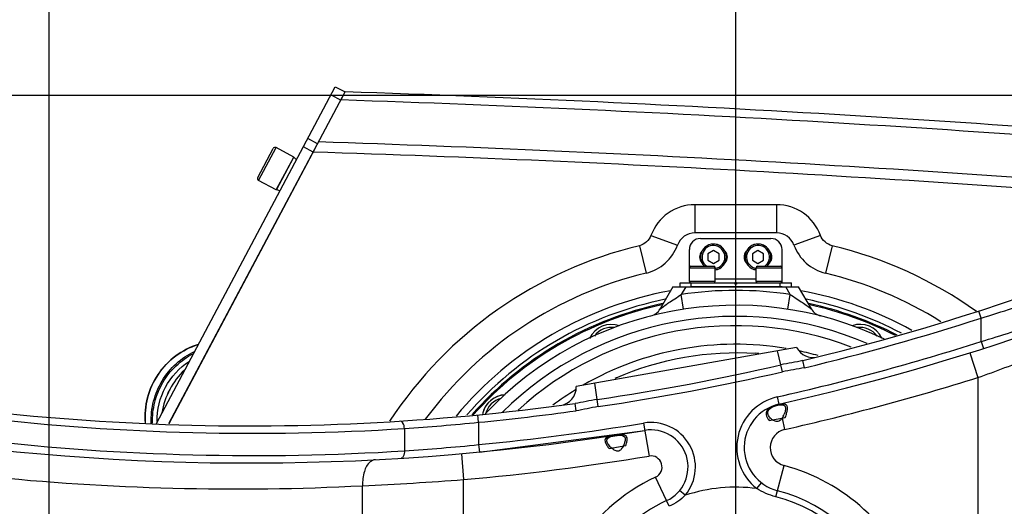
# Model space of a CAD drawing. Header units: millimetres. Extents: x 0 to 5945, y 0 to 4205.
# Tile 67 of 80: x 2905 to 3170, y 3442 to 3573. Entities that reach past the tile are written whole.
import ezdxf

# ---------------------------------------------------------------- set-up
doc = ezdxf.new("R2010")
doc.units = ezdxf.units.MM
doc.header["$LTSCALE"] = 326.975
doc.linetypes.add('CENTER', pattern=[0.6, 0.375, -0.075, 0.075, -0.075])
doc.layers.get('0').update_dxf_attribs({"linetype": 'CONTINUOUS'})
for name, color, linetype in [('204104000008_DXF_DIMENSION', 7, 'CONTINUOUS'), ('304102000077DXF_CONTINUOUS_LINE', 7, 'CONTINUOUS'), ('304102000079DXF_CONTINUOUS_LINE', 7, 'CONTINUOUS'), ('304102000080_DXF_DIMENSION', 7, 'CONTINUOUS'), ('304102000082DXF_CONTINUOUS_LINE', 7, 'CONTINUOUS'), ('304103000028_DXF_DIMENSION', 7, 'CONTINUOUS'), ('304104000218_DXF_AXIS', 7, 'CONTINUOUS'), ('304104000218_DXF_DIMENSION', 7, 'CONTINUOUS'), ('304105000065DXF_CONTINUOUS_LINE', 7, 'CONTINUOUS'), ('304105000067DXF_CONTINUOUS_LINE', 7, 'CONTINUOUS'), ('304105000173DXF_CONTINUOUS_LINE', 7, 'CONTINUOUS'), ('304109000002DXF_CONTINUOUS_LINE', 7, 'CONTINUOUS'), ('304301000041DXF_CONTINUOUS_LINE', 7, 'CONTINUOUS'), ('501023000016DXF_CONTINUOUS_LINE', 7, 'CONTINUOUS'), ('501023000078DXF_CONTINUOUS_LINE', 7, 'CONTINUOUS'), ('501023000092DXF_CONTINUOUS_LINE', 7, 'CONTINUOUS'), ('604006000001DXF_CONTINUOUS_LINE', 7, 'CONTINUOUS'), ('604006000004DXF_CONTINUOUS_LINE', 7, 'CONTINUOUS'), ('604006000006DXF_CONTINUOUS_LINE', 7, 'CONTINUOUS')]:
    doc.layers.add(name, color=color, linetype=linetype)
doc.styles.get("Standard").update_dxf_attribs({"font": 'txt', "width": 0.7})
doc.dimstyles.new('DIMSTYLE_2', dxfattribs={"dimtxt": 17.5, "dimasz": 15, "dimexe": 2, "dimexo": 0.2, "dimgap": 0.875, "dimtad": 1, "dimdec": 0, "dimdsep": 46, "dimtxsty": 'Standard', "dimblk": '_FILLED', "dimblk1": '_FILLED', "dimblk2": '_FILLED', "dimcen": 0.09, "dimclrt": 5, "dimazin": 2, "dimtfac": 1, "dimtdec": 0, "dimtofl": 0, "dimtmove": 0, "dimatfit": 3, "dimldrblk": '_FILLED', "dimfxl": 0, "dimtolj": 1, "dimarcsym": 0})
doc.dimstyles.new('DIMSTYLE_4', dxfattribs={"dimtxt": 17.5, "dimasz": 15, "dimexe": 2, "dimexo": 0.2, "dimgap": 1.75, "dimtad": 0, "dimtih": 1, "dimtoh": 1, "dimdec": 1, "dimdsep": 46, "dimtxsty": 'Standard', "dimblk": '_FILLED', "dimblk1": '_FILLED', "dimblk2": '_FILLED', "dimcen": 0.09, "dimclrt": 5, "dimazin": 2, "dimtp": 0.5, "dimtm": 0.5, "dimtfac": 1, "dimtdec": 65535, "dimtofl": 0, "dimtmove": 0, "dimatfit": 3, "dimldrblk": '_FILLED', "dimfxl": 0, "dimtolj": 1, "dimarcsym": 0})
doc.dimstyles.new('DIMSTYLE_6', dxfattribs={"dimtxt": 17.5, "dimasz": 15, "dimexe": 2, "dimexo": 0.2, "dimgap": 0.875, "dimtad": 1, "dimdsep": 46, "dimtxsty": 'Standard', "dimblk": '_FILLED', "dimblk1": '_FILLED', "dimblk2": '_FILLED', "dimcen": 0.09, "dimclrt": 5, "dimazin": 2, "dimtp": 0.01, "dimtm": 0.01, "dimtfac": 1, "dimtofl": 0, "dimtmove": 0, "dimatfit": 3, "dimldrblk": '_FILLED', "dimfxl": 0, "dimtolj": 1, "dimarcsym": 0})

# ---------------------------------------------------------------- blocks, each defined once
blk = doc.blocks.new('_FILLED')
at = {"color": 0, "linetype": 'ByBlock'}
blk.add_solid([(0, 0), (-1, 0.117), (-1, -0.117)], dxfattribs=at)
blk = doc.blocks.new('*D2')
at = {"layer": '204104000008_DXF_DIMENSION', "color": 2, "linetype": 'Continuous'}
for p, q in [((2279.72, 3242.86), (2279.72, 3790.17)), ((2912.61, 3366.36), (2912.61, 3790.17)), ((2279.72, 3780.17), (2596.16, 3780.17)), ((2912.61, 3780.17), (2596.16, 3780.17))]:
    blk.add_line(p, q, dxfattribs=at)
at = {"layer": '204104000008_DXF_DIMENSION', "color": 2, "linetype": 'Continuous', "xscale": 15, "yscale": 15, "zscale": 15, "rotation": 180}
blk.add_blockref('_FILLED', (2279.72, 3780.17), dxfattribs=at)
at = {"layer": '204104000008_DXF_DIMENSION', "color": 2, "linetype": 'Continuous', "xscale": 15, "yscale": 15, "zscale": 15}
blk.add_blockref('_FILLED', (2912.61, 3780.17), dxfattribs=at)
blk = doc.blocks.new('*D7')
at = {"layer": '204104000008_DXF_DIMENSION', "color": 2, "linetype": 'Continuous'}
for p, q in [((3098.55, 3406.01), (3480.66, 3545.09)), ((3098.61, 3405.67), (3505.25, 3405.67))]:
    blk.add_line(p, q, dxfattribs=at)
for start, end in [(9.534, 20), (0, 5.9706)]:
    blk.add_arc((3097.61, 3405.67), 397.64, start, end, dxfattribs=at)
for points in [[(3477.79, 3528.05), (3471.27, 3541.67), (3474.48, 3526.92)], [(3493.22, 3420.64), (3495.25, 3405.67), (3496.71, 3420.7)]]:
    blk.add_solid(points, dxfattribs=at)
blk = doc.blocks.new('*D8')
at = {"layer": '204104000008_DXF_DIMENSION', "color": 2, "linetype": 'Continuous'}
for p, q in [((3097.61, 3457.67), (3097.61, 3790.29)), ((3314.38, 3459.64), (3314.38, 3790.29)), ((3097.61, 3780.29), (3206, 3780.29)), ((3314.38, 3780.29), (3206, 3780.29))]:
    blk.add_line(p, q, dxfattribs=at)
at = {"layer": '204104000008_DXF_DIMENSION', "color": 2, "linetype": 'Continuous', "xscale": 15, "yscale": 15, "zscale": 15, "rotation": 180}
blk.add_blockref('_FILLED', (3097.61, 3780.29), dxfattribs=at)
at = {"layer": '204104000008_DXF_DIMENSION', "color": 2, "linetype": 'Continuous', "xscale": 15, "yscale": 15, "zscale": 15}
blk.add_blockref('_FILLED', (3314.38, 3780.29), dxfattribs=at)
blk = doc.blocks.new('*D15')
at = {"layer": '304104000218_DXF_DIMENSION', "color": 2, "linetype": 'Continuous'}
for p, q in [((2912.61, 3363.86), (2912.61, 3787.79)), ((3097.61, 3363.86), (3097.61, 3787.79)), ((2912.61, 3777.79), (3005.11, 3777.79)), ((3097.61, 3777.79), (3005.11, 3777.79))]:
    blk.add_line(p, q, dxfattribs=at)
at = {"layer": '304104000218_DXF_DIMENSION', "color": 2, "linetype": 'Continuous', "xscale": 15, "yscale": 15, "zscale": 15, "rotation": 180}
blk.add_blockref('_FILLED', (2912.61, 3777.79), dxfattribs=at)
at = {"layer": '304104000218_DXF_DIMENSION', "color": 2, "linetype": 'Continuous', "xscale": 15, "yscale": 15, "zscale": 15}
blk.add_blockref('_FILLED', (3097.61, 3777.79), dxfattribs=at)
blk = doc.blocks.new('*D16')
at = {"layer": '304103000028_DXF_DIMENSION', "color": 2, "linetype": 'Continuous'}
for p, q in [((2912.61, 3363.86), (2912.61, 3963.17)), ((4098.41, 3515.71), (4098.41, 3963.17)), ((2912.61, 3953.17), (3505.51, 3953.17)), ((4098.41, 3953.17), (3505.51, 3953.17))]:
    blk.add_line(p, q, dxfattribs=at)
at = {"layer": '304103000028_DXF_DIMENSION', "color": 2, "linetype": 'Continuous', "xscale": 15, "yscale": 15, "zscale": 15, "rotation": 180}
blk.add_blockref('_FILLED', (2912.61, 3953.17), dxfattribs=at)
at = {"layer": '304103000028_DXF_DIMENSION', "color": 2, "linetype": 'Continuous', "xscale": 15, "yscale": 15, "zscale": 15}
blk.add_blockref('_FILLED', (4098.41, 3953.17), dxfattribs=at)
blk = doc.blocks.new('*D17')
at = {"layer": '304102000080_DXF_DIMENSION', "color": 2, "linetype": 'Continuous'}
for p, q in [((4067.7, 3552.17), (1934.99, 3552.17)), ((1944.99, 3552.17), (1944.99, 2875.92)), ((1944.99, 2199.67), (1944.99, 2875.92)), ((2767.49, 2199.67), (1934.99, 2199.67))]:
    blk.add_line(p, q, dxfattribs=at)
at = {"layer": '304102000080_DXF_DIMENSION', "color": 2, "linetype": 'Continuous', "xscale": 15, "yscale": 15, "zscale": 15}
for p, rotation in [((1944.99, 3552.17), 90), ((1944.99, 2199.67), 270)]:
    blk.add_blockref('_FILLED', p, dxfattribs=dict(at, rotation=rotation))

msp = doc.modelspace()

# ---------------------------------------------------------------- linework, layer by layer
at = {"layer": '304102000077DXF_CONTINUOUS_LINE', "color": 7, "linetype": 'Continuous'}
for p, q in [((3080.682, 3500.672), (3077.22, 3494.677)), ((3080.682, 3500.672), (3114.541, 3500.672)), ((3118.002, 3494.677), (3114.541, 3500.672))]:
    msp.add_line(p, q, dxfattribs=at)
at = {"layer": '304102000077DXF_CONTINUOUS_LINE', "color": 9, "linetype": 'Continuous'}
for p, q in [((3084.146, 3500.672), (3082.919, 3498.547)), ((3112.304, 3498.547), (3111.077, 3500.672)), ((3083.528, 3494.594), (3082.919, 3498.547)), ((3111.695, 3494.594), (3112.304, 3498.547))]:
    msp.add_line(p, q, dxfattribs=at)
for centre, radius, start, end in [((3097.611, 3403.172), 96.5, 81.24232, 98.75768), ((3097.611, 3403.172), 89.5, 66.70013, 134.62185), ((3097.611, 3403.172), 87, 69.04964, 132.38002), ((3097.609, 3403.21), 79.704, 85.54396, 86.1238), ((3097.659, 3403.079), 79.845, 113.86573, 114.12533)]:
    msp.add_arc(centre, radius, start, end, dxfattribs=at)
at = {"layer": '304102000077DXF_CONTINUOUS_LINE', "color": 7, "linetype": 'Continuous'}
for centre, radius, start, end in [((3097.611, 3403.172), 92.5, 64.31577, 136.86216), ((3073.756, 3496.677), 4, 284.31201, 329.99991), ((3121.467, 3496.677), 4, 210, 255.68787), ((3097.611, 3403.172), 82, 80.48449, 120.08512), ((3097.611, 3403.172), 82, 74.28152, 77.93577), ((3097.611, 3403.172), 82, 121.78443, 126.92999)]:
    msp.add_arc(centre, radius, start, end, dxfattribs=at)
at = {"layer": '304102000077DXF_CONTINUOUS_LINE', "color": 9, "linetype": 'Continuous'}
for points, knots in [([(3077.22, 3494.677), (3076.986, 3494.389), (3078.717, 3495.858), (3079.876, 3496.493), (3081.8, 3497.851), (3082.919, 3498.547)], [0, 0, 0, 0, 0.1615793, 0.4259969, 1, 1, 1, 1]), ([(3112.304, 3498.547), (3113.42, 3497.853), (3115.338, 3496.5), (3116.501, 3495.862), (3118.239, 3494.385), (3118.002, 3494.677)], [0, 0, 0, 0, 0.5724856, 0.8363668, 1, 1, 1, 1])]:
    msp.add_open_spline(points, degree=3, knots=knots, dxfattribs=at)
msp.add_open_spline([(3065.354, 3476.097), (3077.006, 3481.252), (3090.285, 3483.593), (3102.997, 3482.732)], degree=3, dxfattribs=at)
at = {"layer": '304102000079DXF_CONTINUOUS_LINE', "color": 7, "linetype": 'Continuous'}
for p, q in [((2944.848, 3463.802), (2992.368, 3553.172)), ((3108.611, 3515.172), (3086.612, 3515.172))]:
    msp.add_line(p, q, dxfattribs=at)
at = {"layer": '304102000079DXF_CONTINUOUS_LINE', "color": 9, "linetype": 'Continuous'}
for p, q in [((3086.612, 3522.772), (3086.612, 3515.172)), ((3108.611, 3522.772), (3086.612, 3522.772)), ((3108.611, 3522.772), (3108.611, 3515.172)), ((3074.774, 3514.486), (3081.914, 3511.884)), ((3120.449, 3514.486), (3113.309, 3511.884)), ((3071.663, 3511.713), (3073.43, 3504.322)), ((3123.56, 3511.713), (3121.793, 3504.322))]:
    msp.add_line(p, q, dxfattribs=at)
at = {"layer": '304102000079DXF_CONTINUOUS_LINE', "color": 7, "linetype": 'Continuous'}
for centre, radius, start, end in [((2825.966, -1444.058), 5000, 84.970234, 88.09282), ((3086.612, 3510.172), 5, 90, 159.9771), ((3108.611, 3510.172), 5, 20.0229, 90), ((3070.639, 3515.993), 12, 283.44527, 339.9771), ((3124.583, 3515.993), 12, 200.0229, 256.55473), ((3097.611, 3403.172), 104, 103.44527, 143.55151), ((3097.611, 3403.172), 104, 57.87361, 76.55473), ((3097.611, 3403.172), 97.999, 100.32567, 140.26763), ((3097.611, 3403.172), 97.999, 61.01442, 79.674), ((3097.611, 3403.172), 96, 101.41697, 139.0124), ((3097.611, 3403.172), 96, 62.24493, 78.58256)]:
    msp.add_arc(centre, radius, start, end, dxfattribs=at)
at = {"layer": '304102000079DXF_CONTINUOUS_LINE', "color": 9, "linetype": 'Continuous'}
for centre, radius, start, end in [((2825.966, -1444.058), 4997.774, 85.025578, 88.105321), ((2825.966, -1444.058), 4986.26, 85.244738, 88.170166), ((2825.966, -1444.058), 4983.487, 85.29945, 88.185837), ((3086.612, 3510.172), 12.599, 90, 159.9771), ((3108.611, 3510.172), 12.599, 20.0229, 90), ((3097.611, 3403.172), 111.599, 103.44527, 146.69065), ((3097.611, 3403.172), 111.599, 54.45933, 76.55473)]:
    msp.add_arc(centre, radius, start, end, dxfattribs=at)
for points in [[(3074.774, 3514.486), (3074.298, 3513.181), (3073.014, 3512.036), (3071.663, 3511.713)], [(3123.56, 3511.713), (3122.209, 3512.036), (3120.925, 3513.181), (3120.449, 3514.486)]]:
    msp.add_open_spline(points, degree=3, dxfattribs=at)
at = {"layer": '304102000082DXF_CONTINUOUS_LINE', "color": 9, "linetype": 'Continuous'}
for p, q in [((3163.744, 3492.209), (3163.129, 3494.112)), ((3163.743, 3485.907), (3163.743, 3492.209)), ((3163.744, 3485.907), (3164.353, 3484.002)), ((3110.197, 3477.744), (3108.909, 3483.352)), ((3160.744, 3482.86), (3162.836, 3476.18)), ((3116.178, 3478.848), (3115.711, 3480.793)), ((3162.836, 3476.18), (3162.836, 3424.167)), ((3060.541, 3468.378), (3059.611, 3474.66)), ((3108.821, 3470.978), (3109.26, 3469.027)), ((3054.575, 3467.229), (3054.301, 3469.21)), ((3109.26, 3469.027), (3109.305, 3468.829)), ((3028.329, 3464.146), (3028.137, 3466.137)), ((3028.331, 3464.146), (3028.329, 3458.118)), ((3072.785, 3463.933), (3074.261, 3455.055)), ((3110.106, 3465.271), (3110.797, 3462.198)), ((3008.329, 3462.464), (3008.329, 3456.452)), ((3028.329, 3458.118), (3028.52, 3456.127)), ((3023.665, 3455.681), (3024.28, 3448.708)), ((3108.404, 3444.085), (3110.62, 3452.485)), ((2997.048, 3404.84), (2997.046, 3447.065)), ((3024.281, 3399.729), (3024.281, 3448.708)), ((3079.7, 3441.507), (3076.023, 3449.378)), ((3103.28, 3446.285), (3104.511, 3447.861)), ((3084.026, 3444.479), (3082.48, 3445.748))]:
    msp.add_line(p, q, dxfattribs=at)
at = {"layer": '304102000082DXF_CONTINUOUS_LINE', "color": 7, "linetype": 'Continuous'}
for p, q in [((3114.026, 3484.255), (3054.646, 3473.784)), ((3106.601, 3464.668), (3110.969, 3465.438)), ((3028.52, 3456.127), (3073.113, 3461.96)), ((3063.465, 3457.062), (3067.988, 3457.859))]:
    msp.add_line(p, q, dxfattribs=at)
for centre, radius, start, end in [((2966.642, 4102.551), 639.378, 283.482359, 299.454063), ((2966.642, 4102.551), 649.378, 282.686861, 295.881535), ((3118.44, 3486.602), 5, 207.99891, 283.84446), ((2966.642, 4102.551), 639.378, 257.409661, 277.879982), ((3049.649, 3473.626), 5, 277.51797, 1.80933), ((3111.896, 3457.32), 12, 102.68686, 255.22195), ((3107.692, 3466.718), 1.462, 190.03722, 194.79042), ((3104.568, 3468.875), 6.613, 332.05654, 337.47772), ((3109.806, 3468.083), 4.008, 228.10092, 235.96137), ((2966.642, 4102.551), 649.378, 260.982187, 279.43674), ((3074.753, 3452.096), 10, 295.04373, 99.43674), ((3097.611, 3403.172), 44, 19.46338, 75.22201), ((3097.611, 3403.172), 44, 115.04364, 182.16643)]:
    msp.add_arc(centre, radius, start, end, dxfattribs=at)
at = {"layer": '304102000082DXF_CONTINUOUS_LINE', "color": 9, "linetype": 'Continuous'}
for centre, radius, start, end in [((2958.422, 4161.479), 700.057, 287.055118, 288.508291), ((2966.642, 4102.551), 641.378, 283.482443, 287.89706), ((2958.237, 4162.675), 707.282, 286.891267, 288.267784), ((2966.642, 4102.551), 647.378, 282.686861, 287.725657), ((2985.408, 3973.032), 527.582, 289.65183, 291.34681), ((2966.642, 4102.551), 639.17, 278.422297, 282.939685), ((2966.642, 4102.551), 641.087, 278.422314, 282.939663), ((2966.642, 4102.551), 656.378, 282.686861, 287.391773), ((3111.896, 3457.32), 14, 102.68686, 232.02173), ((2966.642, 4102.551), 641.378, 275.519381, 277.880114), ((2967.674, 4103.825), 642.648, 263.452161, 273.627038), ((2969.516, 4043.882), 582.712, 273.819216, 275.792969), ((2966.642, 4102.551), 647.378, 275.467894, 279.43674), ((3074.753, 3452.096), 12, 320.6, 99.43674), ((3111.896, 3457.32), 5, 102.68686, 255.222), ((2967.674, 4103.813), 648.636, 263.512925, 273.593562), ((2969.533, 4043.118), 587.948, 273.783475, 275.739329), ((2966.642, 4102.551), 656.378, 275.037849, 279.43674), ((3074.753, 3452.096), 3, 295.04366, 99.43674), ((3097.611, 3403.172), 51, 19.46338, 75.222), ((2962.855, 4103.534), 657.359, 264.062263, 272.981483), ((2957.331, 4331.857), 885.683, 272.570092, 274.335215), ((3097.611, 3403.172), 51, 115.04366, 182.16642), ((3097.611, 3403.172), 43.483, 82.50879, 108.20626), ((3097.611, 3403.172), 42.312, 19.46338, 75.222)]:
    msp.add_arc(centre, radius, start, end, dxfattribs=at)
at = {"layer": '304102000082DXF_CONTINUOUS_LINE', "color": 2, "linetype": 'Continuous'}
msp.add_arc((3110.274, 3462.352), 6.639, 112.92436, 113.94683, dxfattribs=at)
at = {"layer": '304102000082DXF_CONTINUOUS_LINE', "color": 9, "linetype": 'Continuous'}
for points in [[(3115.71, 3480.792), (3113.746, 3480.321), (3111.736, 3480.063), (3109.768, 3479.612)], [(3116.178, 3478.848), (3114.206, 3478.375), (3112.173, 3478.197), (3110.197, 3477.744)], [(3060.26, 3470.274), (3058.263, 3469.978), (3056.298, 3469.487), (3054.299, 3469.21)], [(3060.541, 3468.378), (3058.538, 3468.081), (3056.581, 3467.507), (3054.575, 3467.229)], [(3084.026, 3444.479), (3082.785, 3443.246), (3081.285, 3442.247), (3079.7, 3441.507)], [(3108.404, 3444.085), (3106.607, 3444.559), (3104.849, 3445.288), (3103.28, 3446.285)]]:
    msp.add_open_spline(points, degree=3, dxfattribs=at)
at = {"layer": '304102000082DXF_CONTINUOUS_LINE', "color": 2, "linetype": 'Continuous'}
for points, knots in [([(3107.579, 3468.419), (3107.461, 3468.367), (3107.024, 3468.157), (3106.353, 3467.719), (3105.81, 3467.023), (3105.744, 3466.467), (3105.797, 3466.166)], [0, 0, 0, 0, 0.1060423, 0.4040282, 0.7020141, 1, 1, 1, 1]), ([(3108.528, 3468.763), (3108.431, 3468.735), (3108.146, 3468.647), (3107.867, 3468.542), (3107.688, 3468.467)], [0, 0, 0, 0, 0.3415219, 1, 1, 1, 1])]:
    msp.add_open_spline(points, degree=3, knots=knots, dxfattribs=at)
at = {"layer": '304102000082DXF_CONTINUOUS_LINE', "color": 7, "linetype": 'Continuous'}
for points, knots in [([(3106.293, 3467.072), (3106.351, 3467.249), (3106.865, 3468.078), (3107.833, 3468.476), (3108.57, 3468.679)], [0, 0, 0, 0, 0.1959305, 1, 1, 1, 1]), ([(3109.305, 3468.829), (3109.417, 3468.843), (3109.806, 3468.881), (3110.213, 3468.88), (3110.479, 3468.792)], [0, 0, 0, 0, 0.2890626, 1, 1, 1, 1]), ([(3110.106, 3465.271), (3109.922, 3465.008), (3109.522, 3464.48), (3108.825, 3464.295), (3108.506, 3464.348)], [0, 0, 0, 0, 0.4991563, 1, 1, 1, 1]), ([(3063.427, 3460.049), (3064.103, 3460.407), (3065.454, 3460.564), (3067.047, 3460.756), (3067.532, 3460.355)], [0, 0, 0, 0, 0.5484796, 1, 1, 1, 1])]:
    msp.add_open_spline(points, degree=3, knots=knots, dxfattribs=at)
at = {"layer": '304102000082DXF_CONTINUOUS_LINE', "color": 2, "linetype": 'Continuous'}
for points in [[(3109.281, 3468.936), (3109.035, 3468.894), (3108.782, 3468.835), (3108.528, 3468.763)], [(3111.522, 3468.253), (3111.504, 3468.351), (3111.451, 3468.532), (3111.311, 3468.749), (3111.104, 3468.91), (3110.815, 3469.013), (3110.429, 3469.055), (3109.939, 3469.034), (3109.514, 3468.975), (3109.281, 3468.936)], [(3110.969, 3465.438), (3111.113, 3465.85), (3111.354, 3466.615), (3111.553, 3467.56), (3111.558, 3468.048), (3111.522, 3468.253)], [(3105.797, 3466.166), (3105.836, 3465.945), (3106.006, 3465.476), (3106.372, 3464.947), (3106.601, 3464.668)], [(3068.314, 3459.91), (3068.274, 3460.139), (3068.096, 3460.501), (3067.519, 3460.762), (3066.681, 3460.797), (3065.664, 3460.697), (3064.58, 3460.53), (3063.591, 3460.319), (3062.829, 3460.036), (3062.382, 3459.615), (3062.342, 3459.224), (3062.382, 3459)], [(3062.382, 3459), (3062.402, 3458.885), (3062.472, 3458.649), (3062.648, 3458.271), (3062.88, 3457.878), (3063.153, 3457.475), (3063.358, 3457.2), (3063.465, 3457.062)], [(3067.988, 3457.859), (3068.038, 3458.014), (3068.13, 3458.32), (3068.24, 3458.758), (3068.316, 3459.175), (3068.349, 3459.564), (3068.333, 3459.8), (3068.314, 3459.91)]]:
    msp.add_open_spline(points, degree=3, dxfattribs=at)
at = {"layer": '304102000082DXF_CONTINUOUS_LINE', "color": 7, "linetype": 'Continuous'}
for points in [[(3108.57, 3468.679), (3108.811, 3468.746), (3109.057, 3468.798), (3109.305, 3468.829)], [(3110.479, 3468.792), (3110.749, 3468.703), (3110.984, 3468.422), (3111.034, 3468.141)], [(3111.034, 3468.141), (3111.104, 3467.744), (3111.008, 3467.326), (3110.892, 3466.94)], [(3106.252, 3466.463), (3106.217, 3466.664), (3106.23, 3466.879), (3106.293, 3467.072)], [(3106.435, 3465.952), (3106.369, 3466.077), (3106.314, 3466.209), (3106.278, 3466.345)], [(3107.13, 3465.1), (3106.857, 3465.345), (3106.608, 3465.629), (3106.435, 3465.952)], [(3110.41, 3465.776), (3110.318, 3465.602), (3110.218, 3465.433), (3110.106, 3465.271)], [(3110.892, 3466.94), (3110.831, 3466.737), (3110.758, 3466.537), (3110.677, 3466.341)], [(3108.506, 3464.348), (3108.168, 3464.403), (3107.848, 3464.57), (3107.563, 3464.762)], [(3067.532, 3460.355), (3067.686, 3460.229), (3067.785, 3460.028), (3067.82, 3459.832)], [(3062.877, 3459.073), (3062.844, 3459.261), (3062.864, 3459.473), (3062.959, 3459.638)], [(3063.398, 3458.03), (3063.166, 3458.342), (3062.944, 3458.69), (3062.877, 3459.073)], [(3062.959, 3459.638), (3063.063, 3459.818), (3063.244, 3459.952), (3063.427, 3460.049)], [(3063.792, 3457.555), (3063.653, 3457.706), (3063.521, 3457.864), (3063.398, 3458.03)], [(3064.663, 3456.771), (3064.345, 3456.999), (3064.057, 3457.267), (3063.792, 3457.555)], [(3067.184, 3457.537), (3067.089, 3457.369), (3066.985, 3457.206), (3066.87, 3457.051)], [(3067.675, 3458.659), (3067.553, 3458.27), (3067.386, 3457.892), (3067.184, 3457.537)], [(3067.82, 3459.832), (3067.888, 3459.444), (3067.794, 3459.035), (3067.675, 3458.659)], [(3065.12, 3456.496), (3064.959, 3456.573), (3064.807, 3456.668), (3064.663, 3456.771)], [(3066.081, 3456.395), (3065.776, 3456.29), (3065.41, 3456.357), (3065.12, 3456.496)], [(3066.87, 3457.051), (3066.664, 3456.778), (3066.404, 3456.507), (3066.081, 3456.395)]]:
    msp.add_open_spline(points, degree=3, dxfattribs=at)
at = {"layer": '304102000082DXF_CONTINUOUS_LINE', "color": 9, "linetype": 'Continuous'}
for points, knots in [([(3008.329, 3462.464), (3008.317, 3462.726), (3008.229, 3463.451), (3007.729, 3464.494), (3007.202, 3464.46)], [0, 0, 0, 0, 0.3323374, 1, 1, 1, 1]), ([(3008.329, 3456.452), (3008.341, 3456.202), (3008.326, 3455.507), (3007.954, 3454.488), (3007.455, 3454.456)], [0, 0, 0, 0, 0.333375, 1, 1, 1, 1]), ([(3000.495, 3454.055), (2999.988, 3454.029), (2998.52, 3453.314), (2997.247, 3450.642), (2997, 3448.348), (2997.048, 3447.065)], [0, 0, 0, 0, 0.1813891, 0.5408276, 1, 1, 1, 1])]:
    msp.add_open_spline(points, degree=3, knots=knots, dxfattribs=at)
at = {"layer": '304104000218_DXF_AXIS', "color": 7, "linetype": 'CENTER'}
msp.add_line((3097.611, 3403.172), (3097.611, 3454.172), dxfattribs=at)
at = {"layer": '304105000065DXF_CONTINUOUS_LINE', "color": 7, "linetype": 'Continuous'}
for p, q in [((3088.111, 3513.672), (3107.111, 3513.672)), ((3085.111, 3505.772), (3085.111, 3510.672)), ((3110.111, 3505.772), (3110.111, 3510.672)), ((3085.111, 3502.172), (3085.111, 3501.672)), ((3097.861, 3501.672), (3097.361, 3501.672)), ((3110.111, 3501.672), (3110.111, 3502.172))]:
    msp.add_line(p, q, dxfattribs=at)
at = {"layer": '304105000065DXF_CONTINUOUS_LINE', "color": 9, "linetype": 'Continuous'}
msp.add_line((3103.111, 3502.672), (3092.111, 3502.672), dxfattribs=at)
at = {"layer": '304105000065DXF_CONTINUOUS_LINE', "color": 7, "linetype": 'Continuous'}
for centre, radius, start, end in [((3088.111, 3510.672), 3, 90, 180), ((3107.111, 3510.672), 3, 0, 90), ((3090.111, 3508.672), 2.25, 137.16003, 222.83997), ((3093.111, 3508.672), 2.25, 317.16003, 42.83997), ((3102.111, 3508.672), 2.25, 137.16003, 222.83997), ((3105.111, 3508.672), 2.25, 317.16003, 42.83997)]:
    msp.add_arc(centre, radius, start, end, dxfattribs=at)
at = {"layer": '304105000067DXF_CONTINUOUS_LINE', "color": 7, "linetype": 'Continuous'}
for p, q in [((3082.611, 3500.672), (3082.611, 3501.672)), ((3082.611, 3501.672), (3097.361, 3501.672)), ((3110.132, 3500.672), (3085.611, 3500.672)), ((3097.361, 3501.672), (3097.361, 3501.372)), ((3097.861, 3501.372), (3097.361, 3501.372)), ((3097.861, 3501.672), (3097.861, 3501.372)), ((3097.861, 3501.672), (3112.611, 3501.672)), ((3112.611, 3500.672), (3112.611, 3501.672))]:
    msp.add_line(p, q, dxfattribs=at)
at = {"layer": '304105000067DXF_CONTINUOUS_LINE', "color": 9, "linetype": 'Continuous'}
for p, q in [((3085.611, 3500.672), (3085.611, 3501.672)), ((3109.611, 3500.672), (3109.611, 3501.672))]:
    msp.add_line(p, q, dxfattribs=at)
at = {"layer": '304105000173DXF_CONTINUOUS_LINE', "color": 7, "linetype": 'Continuous'}
for p, q in [((2941.473, 3463.844), (2989.703, 3554.551)), ((2989.703, 3554.551), (2992.352, 3553.143)), ((2991.675, 3551.869), (2991.195, 3550.967)), ((2984.282, 3537.965), (2944.814, 3463.736))]:
    msp.add_line(p, q, dxfattribs=at)
at = {"layer": '304105000173DXF_CONTINUOUS_LINE', "color": 9, "linetype": 'Continuous'}
for p, q in [((2988.546, 3552.375), (2991.195, 3550.967)), ((2984.922, 3539.169), (2982.273, 3540.578)), ((2983.732, 3536.931), (2981.083, 3538.339))]:
    msp.add_line(p, q, dxfattribs=at)
at = {"layer": '304109000002DXF_CONTINUOUS_LINE', "color": 7, "linetype": 'Continuous'}
msp.add_line((2938.5, 3463.958), (2938.502, 3463.934), dxfattribs=at)
at = {"layer": '304109000002DXF_CONTINUOUS_LINE', "color": 9, "linetype": 'Continuous'}
for p, q in [((2938.515, 3463.934), (2938.513, 3463.958)), ((2940.093, 3463.886), (2940.092, 3463.921)), ((2940.469, 3463.874), (2940.468, 3463.911))]:
    msp.add_line(p, q, dxfattribs=at)
at = {"layer": '304109000002DXF_CONTINUOUS_LINE', "color": 7, "linetype": 'Continuous'}
msp.add_arc((2963.311, 3463.256), 20.662, 133.54259, 170.45817, dxfattribs=at)
at = {"layer": '304109000002DXF_CONTINUOUS_LINE', "color": 9, "linetype": 'Continuous'}
msp.add_arc((2963.344, 3463.238), 20.682, 133.70336, 170.29664, dxfattribs=at)
at = {"layer": '304109000002DXF_CONTINUOUS_LINE', "color": 7, "linetype": 'Continuous'}
msp.add_open_spline([(2952.735, 3485.073), (2950.575, 3484.429), (2946.423, 3482.325), (2941.627, 3477.265), (2938.73, 3470.897), (2938.309, 3466.23), (2938.5, 3463.958)], degree=3, knots=[0, 0, 0, 0, 0.2469871, 0.4980439, 0.7502049, 1, 1, 1, 1], dxfattribs=at)
at = {"layer": '304109000002DXF_CONTINUOUS_LINE', "color": 9, "linetype": 'Continuous'}
for points, knots in [([(2938.513, 3463.958), (2938.323, 3466.227), (2938.747, 3470.89), (2941.64, 3477.251), (2946.428, 3482.309), (2950.572, 3484.416), (2952.729, 3485.062)], [0, 0, 0, 0, 0.2497884, 0.5020076, 0.7530951, 1, 1, 1, 1]), ([(2940.092, 3463.921), (2940.011, 3465.893), (2940.448, 3469.901), (2942.795, 3475.457), (2946.611, 3480.114), (2949.948, 3482.353), (2951.725, 3483.187)], [0, 0, 0, 0, 0.2494006, 0.5009456, 0.751974, 1, 1, 1, 1]), ([(2940.468, 3463.911), (2940.391, 3465.805), (2940.799, 3469.652), (2942.996, 3475.008), (2946.583, 3479.542), (2949.733, 3481.772), (2951.417, 3482.624)], [0, 0, 0, 0, 0.2492733, 0.500693, 0.7517358, 1, 1, 1, 1])]:
    msp.add_open_spline(points, degree=3, knots=knots, dxfattribs=at)
at = {"layer": '304109000002DXF_CONTINUOUS_LINE', "color": 7, "linetype": 'Continuous'}
msp.add_open_spline([(2941.696, 3464.355), (2941.624, 3467.514), (2943.169, 3473.965), (2947.653, 3478.853), (2950.312, 3480.56)], degree=3, dxfattribs=at)
at = {"layer": '304301000041DXF_CONTINUOUS_LINE', "color": 7, "linetype": 'Continuous'}
for radius, start, end in [(95, 101.97887, 138.49091), (94.7, 102.15611, 138.34466), (95, 62.73408, 78.02113), (94.7, 62.94038, 77.84389)]:
    msp.add_arc((3097.611, 3403.172), radius, start, end, dxfattribs=at)
at = {"layer": '501023000016DXF_CONTINUOUS_LINE', "color": 7, "linetype": 'Continuous'}
for p, q in [((3091.611, 3510.404), (3090.111, 3509.538)), ((3090.111, 3509.538), (3090.111, 3507.806)), ((3093.111, 3509.538), (3091.611, 3510.404)), ((3093.111, 3507.806), (3093.111, 3509.538)), ((3103.611, 3510.404), (3102.111, 3509.538)), ((3102.111, 3509.538), (3102.111, 3507.806)), ((3105.111, 3509.538), (3103.611, 3510.404)), ((3105.111, 3507.806), (3105.111, 3509.538)), ((3085.111, 3502.172), (3085.111, 3505.772)), ((3085.511, 3506.172), (3091.711, 3506.172)), ((3090.111, 3507.806), (3091.611, 3506.94)), ((3091.611, 3506.94), (3093.111, 3507.806)), ((3092.111, 3502.172), (3092.111, 3505.772)), ((3102.111, 3507.806), (3103.611, 3506.94)), ((3103.111, 3502.172), (3103.111, 3505.772)), ((3103.511, 3506.172), (3109.711, 3506.172)), ((3103.611, 3506.94), (3105.111, 3507.806)), ((3110.111, 3502.172), (3110.111, 3505.772)), ((3085.111, 3502.172), (3092.111, 3502.172)), ((3103.111, 3502.172), (3110.111, 3502.172))]:
    msp.add_line(p, q, dxfattribs=at)
at = {"layer": '501023000016DXF_CONTINUOUS_LINE', "color": 9, "linetype": 'Continuous'}
for p, q in [((3085.111, 3505.772), (3092.111, 3505.772)), ((3103.111, 3505.772), (3110.111, 3505.772))]:
    msp.add_line(p, q, dxfattribs=at)
at = {"layer": '501023000016DXF_CONTINUOUS_LINE', "color": 7, "linetype": 'Continuous'}
for centre, radius, start, end in [((3091.611, 3508.672), 3.5, 278.21887, 225.63399), ((3103.611, 3508.672), 3.5, 314.36601, 261.78113), ((3085.511, 3505.772), 0.4, 90, 180), ((3091.711, 3505.772), 0.4, 0, 90), ((3103.511, 3505.772), 0.4, 90, 180), ((3109.711, 3505.772), 0.4, 0, 90)]:
    msp.add_arc(centre, radius, start, end, dxfattribs=at)
at = {"layer": '501023000016DXF_CONTINUOUS_LINE', "color": 9, "linetype": 'Continuous'}
for centre, start, end in [((3091.611, 3508.672), 279.31243, 233.79489), ((3103.611, 3508.672), 306.20624, 260.688)]:
    msp.add_arc(centre, 3.1, start, end, dxfattribs=at)
at = {"layer": '501023000078DXF_CONTINUOUS_LINE', "color": 7, "linetype": 'Continuous'}
for p, q in [((2968.781, 3530.113), (2972.913, 3537.883)), ((2978.492, 3535.596), (2973.724, 3538.131)), ((2973.797, 3526.767), (2978.492, 3535.596)), ((2973.797, 3526.767), (2969.029, 3529.302))]:
    msp.add_line(p, q, dxfattribs=at)
at = {"layer": '501023000078DXF_CONTINUOUS_LINE', "color": 9, "linetype": 'Continuous'}
msp.add_line((2969.029, 3529.302), (2973.724, 3538.131), dxfattribs=at)
at = {"layer": '501023000078DXF_CONTINUOUS_LINE', "color": 7, "linetype": 'Continuous'}
for centre, start, end in [((2973.442, 3537.601), 62, 152), ((2969.311, 3529.831), 152, 242)]:
    msp.add_arc(centre, 0.6, start, end, dxfattribs=at)
at = {"layer": '501023000092DXF_CONTINUOUS_LINE', "color": 7, "linetype": 'Continuous'}
for centre, start, end in [((3064.127, 3484.012), 69.94476, 155.11501), ((3131.096, 3484.012), 25.6258, 108.74478), ((3035.74, 3465.044), 92.43008, 169.18996)]:
    msp.add_arc(centre, 6.5, start, end, dxfattribs=at)
at = {"layer": '501023000092DXF_CONTINUOUS_LINE', "color": 9, "linetype": 'Continuous'}
for centre, start, end in [((3064.127, 3484.012), 80.977, 144.1069), ((3131.096, 3484.012), 35.84602, 98.03804), ((3035.74, 3465.044), 103.35067, 166.47823)]:
    msp.add_arc(centre, 5.7, start, end, dxfattribs=at)
at = {"layer": '604006000001DXF_CONTINUOUS_LINE', "color": 7, "linetype": 'Continuous'}
for p, q in [((3085.111, 3502.122), (3085.215, 3502.172)), ((3085.33, 3501.672), (3085.111, 3502.122)), ((3085.111, 3502.122), (3092.111, 3502.122)), ((3091.893, 3501.672), (3092.111, 3502.122)), ((3092.111, 3502.122), (3092.008, 3502.172)), ((3103.111, 3502.122), (3103.215, 3502.172)), ((3103.33, 3501.672), (3103.111, 3502.122)), ((3103.111, 3502.122), (3110.111, 3502.122)), ((3109.893, 3501.672), (3110.111, 3502.122)), ((3110.111, 3502.122), (3110.008, 3502.172))]:
    msp.add_line(p, q, dxfattribs=at)
for centre, start, end in [((3091.611, 3508.672), 84.66254, 95.3425), ((3091.611, 3508.672), 278.2209, 81.77039), ((3103.611, 3508.672), 98.22961, 261.7791), ((3103.611, 3508.672), 84.66254, 95.3425), ((3103.611, 3508.672), 314.35965, 81.77039)]:
    msp.add_arc(centre, 3.5, start, end, dxfattribs=at)
at = {"layer": '604006000004DXF_CONTINUOUS_LINE', "color": 7, "linetype": 'Continuous'}
msp.add_arc((3035.74, 3465.044), 6.5, 92.39553, 165.41307, dxfattribs=at)
at = {"layer": '604006000006DXF_CONTINUOUS_LINE', "color": 7, "linetype": 'Continuous'}
for p, q in [((2973.832, 3526.748), (2978.527, 3535.578)), ((2978.527, 3535.578), (2978.428, 3535.476)), ((2979.245, 3534.882), (2978.527, 3535.578)), ((2973.832, 3526.748), (2973.861, 3526.886)), ((2974.81, 3526.542), (2973.832, 3526.748))]:
    msp.add_line(p, q, dxfattribs=at)

# ---------------------------------------------------------------- dimensions: what is measured, and where the dimension line sits
at = {"layer": '204104000008_DXF_DIMENSION', "color": 2, "linetype": 'Continuous'}
dim = msp.add_linear_dim(base=(2279.716, 3780.169), p1=(2912.611, 3366.157), p2=(2279.716, 3242.66), angle=180, dimstyle='DIMSTYLE_2', dxfattribs=at)
dim.commit()
dim.dimension.update_dxf_attribs({"geometry": '*D2', "text_midpoint": (2577.789, 3780.169), "dimtype": 160})
dim = msp.add_linear_dim(base=(3314.384, 3780.292), p1=(3097.611, 3457.472), p2=(3314.384, 3459.436), dimstyle='DIMSTYLE_2', dxfattribs=at)
dim.commit()
dim.dimension.update_dxf_attribs({"geometry": '*D8', "text_midpoint": (3187.623, 3780.292), "dimtype": 160})
dim = msp.add_angular_dim_2l(base=(3489.207, 3474.721), line1=((3094.435, 3405.672), (3098.411, 3405.672)), line2=((3094.627, 3404.586), (3098.363, 3405.946)), dimstyle='DIMSTYLE_4', dxfattribs=at)
dim.commit()
dim.dimension.update_dxf_attribs({"geometry": '*D7', "text_midpoint": (3473.534, 3450.534), "dimtype": 162})
at = {"layer": '304102000080_DXF_DIMENSION', "color": 2, "linetype": 'Continuous'}
dim = msp.add_linear_dim(base=(1944.991, 2199.672), p1=(4067.903, 3552.172), p2=(2767.688, 2199.672), angle=270, dimstyle='DIMSTYLE_6', dxfattribs=at)
dim.commit()
dim.dimension.update_dxf_attribs({"geometry": '*D17', "text_midpoint": (1944.991, 2839.172), "dimtype": 160})
at = {"layer": '304103000028_DXF_DIMENSION', "color": 2, "linetype": 'Continuous'}
dim = msp.add_linear_dim(base=(4098.409, 3953.17), p1=(2912.611, 3363.657), p2=(4098.409, 3515.506), dimstyle='DIMSTYLE_2', dxfattribs=at)
dim.commit()
dim.dimension.update_dxf_attribs({"geometry": '*D16', "text_midpoint": (3481.01, 3953.17), "dimtype": 160})
at = {"layer": '304104000218_DXF_DIMENSION', "color": 2, "linetype": 'Continuous'}
dim = msp.add_linear_dim(base=(2912.611, 3777.792), p1=(3097.611, 3363.657), p2=(2912.611, 3363.657), angle=180, dimstyle='DIMSTYLE_6', dxfattribs=at)
dim.commit()
dim.dimension.update_dxf_attribs({"geometry": '*D15', "text_midpoint": (2986.736, 3777.792), "dimtype": 160})

doc.saveas('drawing.dxf')
